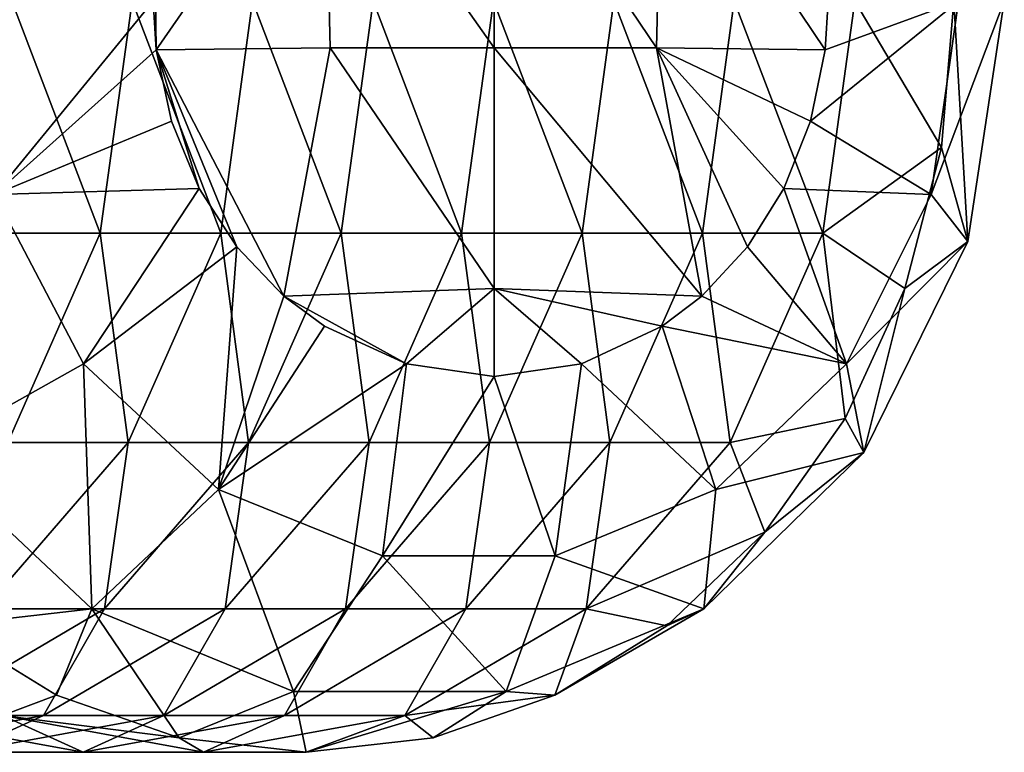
# Model space of a CAD drawing. Header units: inches. Extents: x -3.56 to 3.56, y -0.38 to 0.62.
# Tile 199 of 256: x 1.62 to 1.95, y -0.38 to -0.13. Entities that reach past the tile are written whole.
import ezdxf

# ---------------------------------------------------------------- set-up
doc = ezdxf.new("R2010")
doc.units = ezdxf.units.IN
doc.header["$LTSCALE"] = 65.185185
doc.header["$MEASUREMENT"] = 0
for name, color, linetype in [('11', 7, 'CONTINUOUS'), ('56', 7, 'CONTINUOUS'), ('59', 7, 'CONTINUOUS')]:
    doc.layers.add(name, color=color, linetype=linetype)

msp = doc.modelspace()

# ---------------------------------------------------------------- linework, layer by layer
at = {"layer": '11', "color": 13, "linetype": 'Continuous', "true_color": 0xd67263}
for points in [[(1.66788, -0.125, 3.14795), (1.66886, -0.1413, 3.14743), (1.66788, -0.06048, 3.14795), (1.66788, -0.125, 3.14795)], [(1.66788, -0.06048, 3.14795), (1.66886, -0.1413, 3.14743), (1.72485, -0.06048, 3.1171), (1.66788, -0.06048, 3.14795)], [(1.66886, -0.1413, 3.14743), (1.72674, -0.14056, 3.11605), (1.72485, -0.06048, 3.1171), (1.66886, -0.1413, 3.14743)], [(1.72674, -0.14056, 3.11605), (1.78125, -0.14056, 3.08522), (1.72485, -0.06048, 3.1171), (1.72674, -0.14056, 3.11605)], [(1.72485, -0.06048, 3.1171), (1.78125, -0.14056, 3.08522), (1.78125, -0.06048, 3.08522), (1.72485, -0.06048, 3.1171)], [(1.78125, -0.14056, 3.08522), (1.83521, -0.14056, 3.05343), (1.78125, -0.06048, 3.08522), (1.78125, -0.14056, 3.08522)], [(1.78125, -0.06048, 3.08522), (1.83521, -0.14056, 3.05343), (1.83706, -0.06048, 3.05231), (1.78125, -0.06048, 3.08522)], [(1.83521, -0.14056, 3.05343), (1.89132, -0.14129, 3.01899), (1.83706, -0.06048, 3.05231), (1.83521, -0.14056, 3.05343)], [(1.89132, -0.14129, 3.01899), (1.89226, -0.125, 3.0184), (1.83706, -0.06048, 3.05231), (1.89132, -0.14129, 3.01899)], [(1.72674, -0.14056, 3.11605), (1.66886, -0.1413, 3.14743), (1.71135, -0.22317, 3.12453), (1.72674, -0.14056, 3.11605)], [(1.78125, -0.22064, 3.08521), (1.72674, -0.14056, 3.11605), (1.71135, -0.22317, 3.12453), (1.78125, -0.22064, 3.08521)], [(1.78125, -0.14056, 3.08522), (1.72674, -0.14056, 3.11605), (1.78125, -0.22064, 3.08521), (1.78125, -0.14056, 3.08522)], [(1.83521, -0.14056, 3.05343), (1.78125, -0.14056, 3.08522), (1.85025, -0.22316, 3.04434), (1.83521, -0.14056, 3.05343)], [(1.85025, -0.22316, 3.04434), (1.78125, -0.14056, 3.08522), (1.78125, -0.22064, 3.08521), (1.85025, -0.22316, 3.04434)], [(1.89132, -0.14129, 3.01899), (1.83521, -0.14056, 3.05343), (1.88647, -0.16501, 3.02203), (1.89132, -0.14129, 3.01899)], [(1.88647, -0.16501, 3.02203), (1.83521, -0.14056, 3.05343), (1.87759, -0.18737, 3.02755), (1.88647, -0.16501, 3.02203)], [(1.87759, -0.18737, 3.02755), (1.83521, -0.14056, 3.05343), (1.86544, -0.20676, 3.03505), (1.87759, -0.18737, 3.02755)], [(1.86544, -0.20676, 3.03505), (1.83521, -0.14056, 3.05343), (1.85025, -0.22316, 3.04434), (1.86544, -0.20676, 3.03505)], [(1.66886, -0.1413, 3.14743), (1.67392, -0.16502, 3.14474), (1.68315, -0.18739, 3.13981), (1.66886, -0.1413, 3.14743)], [(1.71135, -0.22317, 3.12453), (1.66886, -0.1413, 3.14743), (1.69572, -0.20676, 3.13304), (1.71135, -0.22317, 3.12453)], [(1.69572, -0.20676, 3.13304), (1.66886, -0.1413, 3.14743), (1.68315, -0.18739, 3.13981), (1.69572, -0.20676, 3.13304)], [(1.78125, -0.22064, 3.08521), (1.71135, -0.22317, 3.12453), (1.75212, -0.24573, 3.10185), (1.78125, -0.22064, 3.08521)], [(1.78127, -0.24999, 3.0852), (1.78125, -0.22064, 3.08521), (1.75212, -0.24573, 3.10185), (1.78127, -0.24999, 3.0852)], [(1.85025, -0.22316, 3.04434), (1.78125, -0.22064, 3.08521), (1.83712, -0.2332, 3.05228), (1.85025, -0.22316, 3.04434)], [(1.83712, -0.2332, 3.05228), (1.78125, -0.22064, 3.08521), (1.81026, -0.24572, 3.06828), (1.83712, -0.2332, 3.05228)], [(1.81026, -0.24572, 3.06828), (1.78125, -0.22064, 3.08521), (1.78127, -0.24999, 3.0852), (1.81026, -0.24572, 3.06828)], [(1.71135, -0.22317, 3.12453), (1.72481, -0.23321, 3.11712), (1.75212, -0.24573, 3.10185), (1.71135, -0.22317, 3.12453)]]:
    msp.add_3dface(points, dxfattribs=at)
at = {"layer": '56', "color": 13, "linetype": 'Continuous', "true_color": 0xd67263}
for points in [[(1.61024, -0.20225, 2.31348), (1.62083, -0.125, 2.30736), (1.65028, -0.20225, 2.38283), (1.61024, -0.20225, 2.31348)], [(1.62083, -0.125, 2.30736), (1.66087, -0.125, 2.37672), (1.65028, -0.20225, 2.38283), (1.62083, -0.125, 2.30736)], [(1.65028, -0.20225, 2.38283), (1.66087, -0.125, 2.37672), (1.69032, -0.20225, 2.45218), (1.65028, -0.20225, 2.38283)], [(1.66087, -0.125, 2.37672), (1.70091, -0.125, 2.44607), (1.69032, -0.20225, 2.45218), (1.66087, -0.125, 2.37672)], [(1.69032, -0.20225, 2.45218), (1.70091, -0.125, 2.44607), (1.73036, -0.20225, 2.52154), (1.69032, -0.20225, 2.45218)], [(1.70091, -0.125, 2.44607), (1.74095, -0.125, 2.51542), (1.73036, -0.20225, 2.52154), (1.70091, -0.125, 2.44607)], [(1.73036, -0.20225, 2.52154), (1.74095, -0.125, 2.51542), (1.7704, -0.20225, 2.59089), (1.73036, -0.20225, 2.52154)], [(1.74095, -0.125, 2.51542), (1.78099, -0.125, 2.58477), (1.7704, -0.20225, 2.59089), (1.74095, -0.125, 2.51542)], [(1.7704, -0.20225, 2.59089), (1.78099, -0.125, 2.58477), (1.81044, -0.20225, 2.66024), (1.7704, -0.20225, 2.59089)], [(1.78099, -0.125, 2.58477), (1.82103, -0.125, 2.65412), (1.81044, -0.20225, 2.66024), (1.78099, -0.125, 2.58477)], [(1.81044, -0.20225, 2.66024), (1.82103, -0.125, 2.65412), (1.85048, -0.20225, 2.72959), (1.81044, -0.20225, 2.66024)], [(1.82103, -0.125, 2.65412), (1.86107, -0.125, 2.72347), (1.85048, -0.20225, 2.72959), (1.82103, -0.125, 2.65412)], [(1.86107, -0.125, 2.72347), (1.89052, -0.20225, 2.79894), (1.85048, -0.20225, 2.72959), (1.86107, -0.125, 2.72347)], [(1.90111, -0.125, 2.79282), (1.89052, -0.20225, 2.79894), (1.86107, -0.125, 2.72347), (1.90111, -0.125, 2.79282)], [(1.90111, -0.125, 2.79282), (1.93, -0.17377, 2.85247), (1.89052, -0.20225, 2.79894), (1.90111, -0.125, 2.79282)], [(1.93412, -0.125, 2.84999), (1.93, -0.17377, 2.85247), (1.90111, -0.125, 2.79282), (1.93412, -0.125, 2.84999)], [(1.93, -0.17377, 2.85247), (1.91781, -0.22067, 2.8598), (1.89052, -0.20225, 2.79894), (1.93, -0.17377, 2.85247)], [(1.61952, -0.27195, 2.40059), (1.61024, -0.20225, 2.31348), (1.65028, -0.20225, 2.38283), (1.61952, -0.27195, 2.40059)], [(1.61952, -0.27195, 2.40059), (1.65028, -0.20225, 2.38283), (1.65956, -0.27195, 2.46994), (1.61952, -0.27195, 2.40059)], [(1.65956, -0.27195, 2.46994), (1.65028, -0.20225, 2.38283), (1.69032, -0.20225, 2.45218), (1.65956, -0.27195, 2.46994)], [(1.65956, -0.27195, 2.46994), (1.69032, -0.20225, 2.45218), (1.6996, -0.27195, 2.53929), (1.65956, -0.27195, 2.46994)], [(1.6996, -0.27195, 2.53929), (1.69032, -0.20225, 2.45218), (1.73036, -0.20225, 2.52154), (1.6996, -0.27195, 2.53929)], [(1.6996, -0.27195, 2.53929), (1.73036, -0.20225, 2.52154), (1.73964, -0.27195, 2.60864), (1.6996, -0.27195, 2.53929)], [(1.73964, -0.27195, 2.60864), (1.73036, -0.20225, 2.52154), (1.7704, -0.20225, 2.59089), (1.73964, -0.27195, 2.60864)], [(1.73964, -0.27195, 2.60864), (1.7704, -0.20225, 2.59089), (1.77968, -0.27195, 2.67799), (1.73964, -0.27195, 2.60864)], [(1.77968, -0.27195, 2.67799), (1.7704, -0.20225, 2.59089), (1.81044, -0.20225, 2.66024), (1.77968, -0.27195, 2.67799)], [(1.77968, -0.27195, 2.67799), (1.81044, -0.20225, 2.66024), (1.81972, -0.27195, 2.74734), (1.77968, -0.27195, 2.67799)], [(1.81972, -0.27195, 2.74734), (1.81044, -0.20225, 2.66024), (1.85048, -0.20225, 2.72959), (1.81972, -0.27195, 2.74734)], [(1.85976, -0.27195, 2.8167), (1.81972, -0.27195, 2.74734), (1.85048, -0.20225, 2.72959), (1.85976, -0.27195, 2.8167)], [(1.89052, -0.20225, 2.79894), (1.85976, -0.27195, 2.8167), (1.85048, -0.20225, 2.72959), (1.89052, -0.20225, 2.79894)], [(1.89052, -0.20225, 2.79894), (1.89798, -0.2639, 2.87167), (1.85976, -0.27195, 2.8167), (1.89052, -0.20225, 2.79894)], [(1.91781, -0.22067, 2.8598), (1.89798, -0.2639, 2.87167), (1.89052, -0.20225, 2.79894), (1.91781, -0.22067, 2.8598)], [(1.89798, -0.2639, 2.87167), (1.87127, -0.30178, 2.88759), (1.85976, -0.27195, 2.8167), (1.89798, -0.2639, 2.87167)], [(1.61167, -0.32725, 2.49759), (1.61952, -0.27195, 2.40059), (1.65956, -0.27195, 2.46994), (1.61167, -0.32725, 2.49759)], [(1.61167, -0.32725, 2.49759), (1.65956, -0.27195, 2.46994), (1.65171, -0.32725, 2.56694), (1.61167, -0.32725, 2.49759)], [(1.65171, -0.32725, 2.56694), (1.65956, -0.27195, 2.46994), (1.6996, -0.27195, 2.53929), (1.65171, -0.32725, 2.56694)], [(1.65171, -0.32725, 2.56694), (1.6996, -0.27195, 2.53929), (1.69175, -0.32725, 2.6363), (1.65171, -0.32725, 2.56694)], [(1.69175, -0.32725, 2.6363), (1.6996, -0.27195, 2.53929), (1.73964, -0.27195, 2.60864), (1.69175, -0.32725, 2.6363)], [(1.69175, -0.32725, 2.6363), (1.73964, -0.27195, 2.60864), (1.73179, -0.32725, 2.70565), (1.69175, -0.32725, 2.6363)], [(1.73179, -0.32725, 2.70565), (1.73964, -0.27195, 2.60864), (1.77968, -0.27195, 2.67799), (1.73179, -0.32725, 2.70565)], [(1.73179, -0.32725, 2.70565), (1.77968, -0.27195, 2.67799), (1.77183, -0.32725, 2.775), (1.73179, -0.32725, 2.70565)], [(1.81187, -0.32725, 2.84435), (1.77183, -0.32725, 2.775), (1.81972, -0.27195, 2.74734), (1.81187, -0.32725, 2.84435)], [(1.77183, -0.32725, 2.775), (1.77968, -0.27195, 2.67799), (1.81972, -0.27195, 2.74734), (1.77183, -0.32725, 2.775)], [(1.85976, -0.27195, 2.8167), (1.87127, -0.30178, 2.88759), (1.81187, -0.32725, 2.84435), (1.85976, -0.27195, 2.8167)], [(1.85976, -0.27195, 2.8167), (1.81187, -0.32725, 2.84435), (1.81972, -0.27195, 2.74734), (1.85976, -0.27195, 2.8167)], [(1.87127, -0.30178, 2.88759), (1.83867, -0.33287, 2.90691), (1.81187, -0.32725, 2.84435), (1.87127, -0.30178, 2.88759)], [(1.59135, -0.36276, 2.60179), (1.61167, -0.32725, 2.49759), (1.65171, -0.32725, 2.56694), (1.59135, -0.36276, 2.60179)], [(1.59135, -0.36276, 2.60179), (1.65171, -0.32725, 2.56694), (1.63139, -0.36276, 2.67114), (1.59135, -0.36276, 2.60179)], [(1.63139, -0.36276, 2.67114), (1.65171, -0.32725, 2.56694), (1.69175, -0.32725, 2.6363), (1.63139, -0.36276, 2.67114)], [(1.63139, -0.36276, 2.67114), (1.69175, -0.32725, 2.6363), (1.67143, -0.36276, 2.74049), (1.63139, -0.36276, 2.67114)], [(1.67143, -0.36276, 2.74049), (1.69175, -0.32725, 2.6363), (1.73179, -0.32725, 2.70565), (1.67143, -0.36276, 2.74049)], [(1.67143, -0.36276, 2.74049), (1.73179, -0.32725, 2.70565), (1.71147, -0.36276, 2.80984), (1.67143, -0.36276, 2.74049)], [(1.75151, -0.36276, 2.8792), (1.71147, -0.36276, 2.80984), (1.77183, -0.32725, 2.775), (1.75151, -0.36276, 2.8792)], [(1.71147, -0.36276, 2.80984), (1.73179, -0.32725, 2.70565), (1.77183, -0.32725, 2.775), (1.71147, -0.36276, 2.80984)], [(1.81187, -0.32725, 2.84435), (1.80143, -0.35597, 2.92884), (1.75151, -0.36276, 2.8792), (1.81187, -0.32725, 2.84435)], [(1.81187, -0.32725, 2.84435), (1.75151, -0.36276, 2.8792), (1.77183, -0.32725, 2.775), (1.81187, -0.32725, 2.84435)], [(1.83867, -0.33287, 2.90691), (1.80143, -0.35597, 2.92884), (1.81187, -0.32725, 2.84435), (1.83867, -0.33287, 2.90691)], [(1.63574, -0.35597, 3.02451), (1.59812, -0.33287, 3.0458), (1.6177, -0.36276, 2.95645), (1.63574, -0.35597, 3.02451)], [(1.67647, -0.3702, 3.00127), (1.63574, -0.35597, 3.02451), (1.6177, -0.36276, 2.95645), (1.67647, -0.3702, 3.00127)], [(1.80143, -0.35597, 2.92884), (1.76094, -0.3702, 2.9525), (1.75151, -0.36276, 2.8792), (1.80143, -0.35597, 2.92884)], [(1.56449, -0.375, 2.70977), (1.59135, -0.36276, 2.60179), (1.63139, -0.36276, 2.67114), (1.56449, -0.375, 2.70977)], [(1.56449, -0.375, 2.70977), (1.63139, -0.36276, 2.67114), (1.60453, -0.375, 2.77912), (1.56449, -0.375, 2.70977)], [(1.6177, -0.36276, 2.95645), (1.57766, -0.36276, 2.8871), (1.64457, -0.375, 2.84847), (1.6177, -0.36276, 2.95645)], [(1.57766, -0.36276, 2.8871), (1.60453, -0.375, 2.77912), (1.64457, -0.375, 2.84847), (1.57766, -0.36276, 2.8871)], [(1.60453, -0.375, 2.77912), (1.63139, -0.36276, 2.67114), (1.67143, -0.36276, 2.74049), (1.60453, -0.375, 2.77912)], [(1.60453, -0.375, 2.77912), (1.67143, -0.36276, 2.74049), (1.64457, -0.375, 2.84847), (1.60453, -0.375, 2.77912)], [(1.68461, -0.375, 2.91782), (1.67647, -0.3702, 3.00127), (1.6177, -0.36276, 2.95645), (1.68461, -0.375, 2.91782)], [(1.68461, -0.375, 2.91782), (1.6177, -0.36276, 2.95645), (1.64457, -0.375, 2.84847), (1.68461, -0.375, 2.91782)], [(1.68461, -0.375, 2.91782), (1.64457, -0.375, 2.84847), (1.71147, -0.36276, 2.80984), (1.68461, -0.375, 2.91782)], [(1.64457, -0.375, 2.84847), (1.67143, -0.36276, 2.74049), (1.71147, -0.36276, 2.80984), (1.64457, -0.375, 2.84847)], [(1.75151, -0.36276, 2.8792), (1.71875, -0.375, 2.97696), (1.68461, -0.375, 2.91782), (1.75151, -0.36276, 2.8792)], [(1.75151, -0.36276, 2.8792), (1.68461, -0.375, 2.91782), (1.71147, -0.36276, 2.80984), (1.75151, -0.36276, 2.8792)], [(1.76094, -0.3702, 2.9525), (1.71875, -0.375, 2.97696), (1.75151, -0.36276, 2.8792), (1.76094, -0.3702, 2.9525)], [(1.71875, -0.375, 2.97696), (1.67647, -0.3702, 3.00127), (1.68461, -0.375, 2.91782), (1.71875, -0.375, 2.97696)]]:
    msp.add_3dface(points, dxfattribs=at)
at = {"layer": '59', "color": 13, "linetype": 'Continuous', "true_color": 0xd67263}
for points in [[(1.61514, -0.18933, 3.15707), (1.66788, -0.125, 3.14795), (1.60633, -0.125, 3.16246), (1.61514, -0.18933, 3.15707)], [(1.66886, -0.1413, 3.14743), (1.66788, -0.125, 3.14795), (1.61514, -0.18933, 3.15707), (1.66886, -0.1413, 3.14743)], [(1.89132, -0.14129, 3.01899), (1.88647, -0.16501, 3.02203), (1.9356, -0.125, 2.97235), (1.89132, -0.14129, 3.01899)], [(1.9356, -0.125, 2.97235), (1.88647, -0.16501, 3.02203), (1.92654, -0.18933, 2.97729), (1.9356, -0.125, 2.97235)], [(1.89226, -0.125, 3.0184), (1.89132, -0.14129, 3.01899), (1.9356, -0.125, 2.97235), (1.89226, -0.125, 3.0184)], [(1.95078, -0.125, 2.90787), (1.95086, -0.125, 2.91098), (1.92654, -0.18933, 2.97729), (1.95078, -0.125, 2.90787)], [(1.95078, -0.125, 2.90787), (1.92654, -0.18933, 2.97729), (1.93877, -0.20505, 2.91565), (1.95078, -0.125, 2.90787)], [(1.95086, -0.125, 2.91098), (1.9356, -0.125, 2.97235), (1.92654, -0.18933, 2.97729), (1.95086, -0.125, 2.91098)], [(1.93, -0.17377, 2.85247), (1.93412, -0.125, 2.84999), (1.93877, -0.20505, 2.91565), (1.93, -0.17377, 2.85247)], [(1.93412, -0.125, 2.84999), (1.95078, -0.125, 2.90787), (1.93877, -0.20505, 2.91565), (1.93412, -0.125, 2.84999)], [(1.67392, -0.16502, 3.14474), (1.66886, -0.1413, 3.14743), (1.61514, -0.18933, 3.15707), (1.67392, -0.16502, 3.14474)], [(1.68315, -0.18739, 3.13981), (1.67392, -0.16502, 3.14474), (1.61514, -0.18933, 3.15707), (1.68315, -0.18739, 3.13981)], [(1.88647, -0.16501, 3.02203), (1.87759, -0.18737, 3.02755), (1.92654, -0.18933, 2.97729), (1.88647, -0.16501, 3.02203)], [(1.91781, -0.22067, 2.8598), (1.93, -0.17377, 2.85247), (1.93877, -0.20505, 2.91565), (1.91781, -0.22067, 2.8598)], [(1.64471, -0.24576, 3.14159), (1.61514, -0.18933, 3.15707), (1.59211, -0.27525, 3.11795), (1.64471, -0.24576, 3.14159)], [(1.64471, -0.24576, 3.14159), (1.68315, -0.18739, 3.13981), (1.61514, -0.18933, 3.15707), (1.64471, -0.24576, 3.14159)], [(1.69572, -0.20676, 3.13304), (1.68315, -0.18739, 3.13981), (1.64471, -0.24576, 3.14159), (1.69572, -0.20676, 3.13304)], [(1.87759, -0.18737, 3.02755), (1.86544, -0.20676, 3.03505), (1.89834, -0.24576, 2.99515), (1.87759, -0.18737, 3.02755)], [(1.92654, -0.18933, 2.97729), (1.87759, -0.18737, 3.02755), (1.89834, -0.24576, 2.99515), (1.92654, -0.18933, 2.97729)], [(1.92654, -0.18933, 2.97729), (1.89834, -0.24576, 2.99515), (1.93877, -0.20505, 2.91565), (1.92654, -0.18933, 2.97729)], [(1.93877, -0.20505, 2.91565), (1.89834, -0.24576, 2.99515), (1.90417, -0.27525, 2.93778), (1.93877, -0.20505, 2.91565)], [(1.91781, -0.22067, 2.8598), (1.93877, -0.20505, 2.91565), (1.90417, -0.27525, 2.93778), (1.91781, -0.22067, 2.8598)], [(1.68961, -0.28751, 3.11746), (1.69572, -0.20676, 3.13304), (1.64471, -0.24576, 3.14159), (1.68961, -0.28751, 3.11746)], [(1.71135, -0.22317, 3.12453), (1.69572, -0.20676, 3.13304), (1.68961, -0.28751, 3.11746), (1.71135, -0.22317, 3.12453)], [(1.86544, -0.20676, 3.03505), (1.85025, -0.22316, 3.04434), (1.89834, -0.24576, 2.99515), (1.86544, -0.20676, 3.03505)], [(1.89798, -0.2639, 2.87167), (1.91781, -0.22067, 2.8598), (1.90417, -0.27525, 2.93778), (1.89798, -0.2639, 2.87167)], [(1.72481, -0.23321, 3.11712), (1.71135, -0.22317, 3.12453), (1.68961, -0.28751, 3.11746), (1.72481, -0.23321, 3.11712)], [(1.85025, -0.22316, 3.04434), (1.83712, -0.2332, 3.05228), (1.89834, -0.24576, 2.99515), (1.85025, -0.22316, 3.04434)], [(1.75212, -0.24573, 3.10185), (1.72481, -0.23321, 3.11712), (1.68961, -0.28751, 3.11746), (1.75212, -0.24573, 3.10185)], [(1.83712, -0.2332, 3.05228), (1.81026, -0.24572, 3.06828), (1.85499, -0.28751, 3.02197), (1.83712, -0.2332, 3.05228)], [(1.89834, -0.24576, 2.99515), (1.83712, -0.2332, 3.05228), (1.85499, -0.28751, 3.02197), (1.89834, -0.24576, 2.99515)], [(1.64744, -0.3272, 3.08843), (1.64471, -0.24576, 3.14159), (1.59211, -0.27525, 3.11795), (1.64744, -0.3272, 3.08843)], [(1.68961, -0.28751, 3.11746), (1.64471, -0.24576, 3.14159), (1.64744, -0.3272, 3.08843), (1.68961, -0.28751, 3.11746)], [(1.7441, -0.30967, 3.08716), (1.75212, -0.24573, 3.10185), (1.68961, -0.28751, 3.11746), (1.7441, -0.30967, 3.08716)], [(1.78127, -0.24999, 3.0852), (1.75212, -0.24573, 3.10185), (1.7441, -0.30967, 3.08716), (1.78127, -0.24999, 3.0852)], [(1.81026, -0.24572, 3.06828), (1.78127, -0.24999, 3.0852), (1.80151, -0.30967, 3.05402), (1.81026, -0.24572, 3.06828)], [(1.85499, -0.28751, 3.02197), (1.81026, -0.24572, 3.06828), (1.80151, -0.30967, 3.05402), (1.85499, -0.28751, 3.02197)], [(1.89834, -0.24576, 2.99515), (1.85499, -0.28751, 3.02197), (1.90417, -0.27525, 2.93778), (1.89834, -0.24576, 2.99515)], [(1.80151, -0.30967, 3.05402), (1.78127, -0.24999, 3.0852), (1.7441, -0.30967, 3.08716), (1.80151, -0.30967, 3.05402)], [(1.87127, -0.30178, 2.88759), (1.89798, -0.2639, 2.87167), (1.90417, -0.27525, 2.93778), (1.87127, -0.30178, 2.88759)], [(1.59812, -0.33287, 3.0458), (1.64744, -0.3272, 3.08843), (1.59211, -0.27525, 3.11795), (1.59812, -0.33287, 3.0458)], [(1.87127, -0.30178, 2.88759), (1.90417, -0.27525, 2.93778), (1.85094, -0.3272, 2.97094), (1.87127, -0.30178, 2.88759)], [(1.90417, -0.27525, 2.93778), (1.85499, -0.28751, 3.02197), (1.85094, -0.3272, 2.97094), (1.90417, -0.27525, 2.93778)], [(1.71456, -0.35477, 3.05126), (1.68961, -0.28751, 3.11746), (1.64744, -0.3272, 3.08843), (1.71456, -0.35477, 3.05126)], [(1.7441, -0.30967, 3.08716), (1.68961, -0.28751, 3.11746), (1.71456, -0.35477, 3.05126), (1.7441, -0.30967, 3.08716)], [(1.85499, -0.28751, 3.02197), (1.80151, -0.30967, 3.05402), (1.85094, -0.3272, 2.97094), (1.85499, -0.28751, 3.02197)], [(1.83867, -0.33287, 2.90691), (1.87127, -0.30178, 2.88759), (1.85094, -0.3272, 2.97094), (1.83867, -0.33287, 2.90691)], [(1.78519, -0.35477, 3.01048), (1.7441, -0.30967, 3.08716), (1.71456, -0.35477, 3.05126), (1.78519, -0.35477, 3.01048)], [(1.80151, -0.30967, 3.05402), (1.7441, -0.30967, 3.08716), (1.78519, -0.35477, 3.01048), (1.80151, -0.30967, 3.05402)], [(1.85094, -0.3272, 2.97094), (1.80151, -0.30967, 3.05402), (1.78519, -0.35477, 3.01048), (1.85094, -0.3272, 2.97094)], [(1.59812, -0.33287, 3.0458), (1.63574, -0.35597, 3.02451), (1.64744, -0.3272, 3.08843), (1.59812, -0.33287, 3.0458)], [(1.63574, -0.35597, 3.02451), (1.67647, -0.3702, 3.00127), (1.64744, -0.3272, 3.08843), (1.63574, -0.35597, 3.02451)], [(1.67647, -0.3702, 3.00127), (1.71456, -0.35477, 3.05126), (1.64744, -0.3272, 3.08843), (1.67647, -0.3702, 3.00127)], [(1.80143, -0.35597, 2.92884), (1.85094, -0.3272, 2.97094), (1.78519, -0.35477, 3.01048), (1.80143, -0.35597, 2.92884)], [(1.80143, -0.35597, 2.92884), (1.83867, -0.33287, 2.90691), (1.85094, -0.3272, 2.97094), (1.80143, -0.35597, 2.92884)], [(1.67647, -0.3702, 3.00127), (1.71875, -0.375, 2.97696), (1.71456, -0.35477, 3.05126), (1.67647, -0.3702, 3.00127)], [(1.71875, -0.375, 2.97696), (1.78519, -0.35477, 3.01048), (1.71456, -0.35477, 3.05126), (1.71875, -0.375, 2.97696)], [(1.71875, -0.375, 2.97696), (1.76094, -0.3702, 2.9525), (1.78519, -0.35477, 3.01048), (1.71875, -0.375, 2.97696)], [(1.76094, -0.3702, 2.9525), (1.80143, -0.35597, 2.92884), (1.78519, -0.35477, 3.01048), (1.76094, -0.3702, 2.9525)]]:
    msp.add_3dface(points, dxfattribs=at)

doc.saveas('drawing.dxf')
